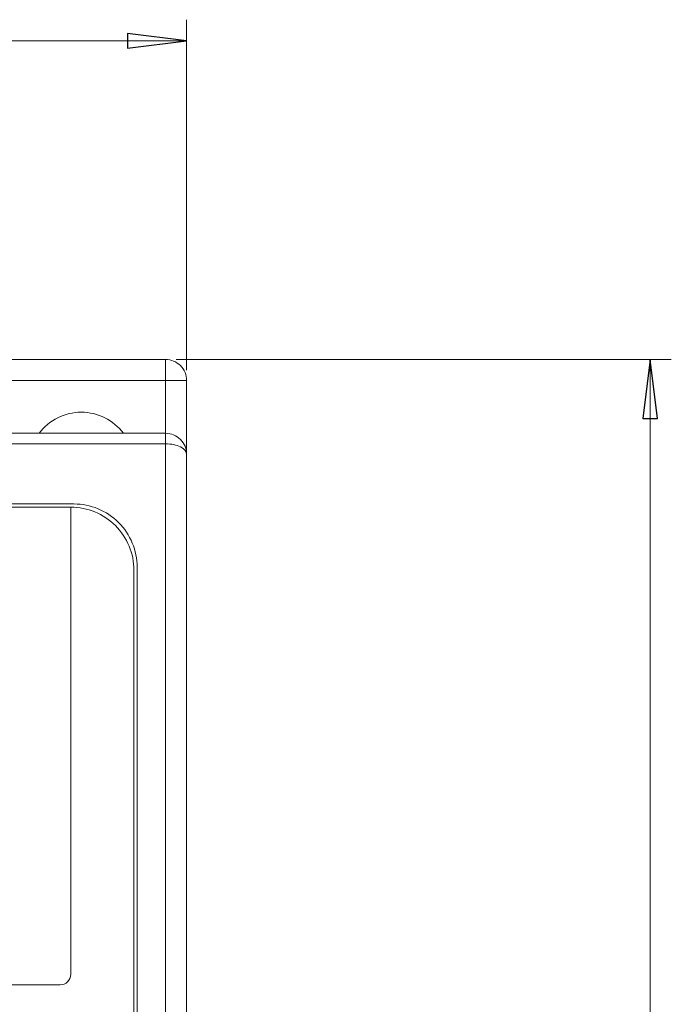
# Model space of a CAD drawing. Header units: millimetres. Extents: x -420 to 420, y -297 to 297.
# Tile 33 of 146: x -213 to -182, y -19 to 28. Entities that reach past the tile are written whole.
import ezdxf

# ---------------------------------------------------------------- set-up
doc = ezdxf.new("R2010")
doc.units = ezdxf.units.MM
doc.header["$MEASUREMENT"] = 0
doc.layers.add('layer 1', color=7, linetype='Continuous')

msp = doc.modelspace()

# ---------------------------------------------------------------- linework, layer by layer
at = {"layer": 'layer 1', "lineweight": 9}
for points in [[(-204.8955, 11.4975), (-204.8955, 11.4975), (-204.8955, 28.1076), (-204.8955, 28.1076)], [(-269.8955, 27.1076), (-269.8955, 27.1076), (-204.8955, 27.1076), (-204.8955, 27.1076)], [(-204.8955, 27.1076), (-204.8955, 27.1076), (-204.8955, 27.1076), (-204.8955, 27.1076)], [(-215.8955, 11.9975), (-215.8955, 11.9975), (-205.8955, 11.9975), (-205.8955, 11.9975)], [(-205.8955, 10.9975), (-205.8955, 10.9975), (-205.8955, 11.9975), (-205.8955, 11.9975)], [(-205.3955, 11.9975), (-205.3955, 11.9975), (-181.8955, 11.9975), (-181.8955, 11.9975)], [(-182.8955, 11.9975), (-182.8955, 11.9975), (-182.8955, 11.9975), (-182.8955, 11.9975)], [(-182.8955, 11.9975), (-182.8955, 11.9975), (-182.8955, -165.0025), (-182.8955, -165.0025)], [(-205.8955, 10.9975), (-205.8955, 10.9975), (-214.3955, 10.9975), (-214.3955, 10.9975)], [(-205.8955, 10.9975), (-205.8955, 10.9975), (-204.8955, 10.9975), (-204.8955, 10.9975)], [(-205.8955, 8.4975), (-205.8955, 8.4975), (-205.8955, 10.9975), (-205.8955, 10.9975)], [(-204.8955, 10.9975), (-204.8955, 10.9975), (-204.8955, 7.4975), (-204.8955, 7.4975)], [(-268.8955, 8.4975), (-268.8955, 8.4975), (-205.8955, 8.4975), (-205.8955, 8.4975)], [(-205.8955, 7.9975), (-205.8955, 7.9975), (-205.8955, 8.4975), (-205.8955, 8.4975)], [(-205.8955, 7.9975), (-205.8955, 7.9975), (-268.8955, 7.9975), (-268.8955, 7.9975)], [(-205.8955, -136.0025), (-205.8955, -136.0025), (-205.8955, 7.9975), (-205.8955, 7.9975)], [(-205.8955, 7.9975), (-205.8955, 7.9975), (-205.8955, 7.9975), (-205.8955, 7.9975)], [(-205.1884, 7.8511), (-205.1884, 7.8511), (-205.1884, 7.851), (-205.1884, 7.851)], [(-204.8955, 7.4975), (-204.8955, 7.4975), (-204.8955, 7.4975), (-204.8955, 7.4975)], [(-204.8955, 7.4975), (-204.8955, 7.4975), (-204.8955, -135.5025), (-204.8955, -135.5025)], [(-210.2455, 5.1475), (-210.2455, 5.1475), (-264.5455, 5.1475), (-264.5455, 5.1475)], [(-210.3955, 4.9975), (-210.3955, 4.9975), (-264.3955, 4.9975), (-264.3955, 4.9975)], [(-210.3955, -5.8525), (-210.3955, -5.8525), (-210.3955, 4.9975), (-210.3955, 4.9975)], [(-207.3955, -54.0025), (-207.3955, -54.0025), (-207.3955, 1.9975), (-207.3955, 1.9975)], [(-207.2455, -54.1525), (-207.2455, -54.1525), (-207.2455, 2.1475), (-207.2455, 2.1475)], [(-210.3955, -15.1525), (-210.3955, -15.1525), (-210.3955, -5.8525), (-210.3955, -5.8525)], [(-210.3955, -17.1525), (-210.3955, -17.1525), (-210.3955, -15.1525), (-210.3955, -15.1525)], [(-210.8955, -17.6525), (-210.6193, -17.6525), (-210.3955, -17.4286), (-210.3955, -17.1525)], [(-263.8955, -17.6525), (-263.8955, -17.6525), (-210.8955, -17.6525), (-210.8955, -17.6525)]]:
    msp.add_open_spline(points, degree=3, dxfattribs=at)
at = {"layer": 'layer 1'}
for points in [[(-207.6955, 26.7576), (-207.6955, 26.7576), (-207.6955, 27.4576), (-207.6955, 27.4576), (-207.6955, 27.4576), (-207.6955, 27.4576), (-204.8955, 27.1076), (-204.8955, 27.1076), (-204.8955, 27.1076), (-204.8955, 27.1076), (-207.6955, 26.7576), (-207.6955, 26.7576)], [(-182.5455, 9.1975), (-182.5455, 9.1975), (-183.2455, 9.1975), (-183.2455, 9.1975), (-183.2455, 9.1975), (-183.2455, 9.1975), (-182.8955, 11.9975), (-182.8955, 11.9975), (-182.8955, 11.9975), (-182.8955, 11.9975), (-182.5455, 9.1975), (-182.5455, 9.1975)]]:
    msp.add_open_spline(points, degree=3, knots=[0, 0, 0, 0, 0.25, 0.25, 0.25, 0.25, 0.5, 0.5, 0.5, 0.5, 1, 1, 1, 1], dxfattribs=at)
at = {"layer": 'layer 1', "lineweight": 9}
for points in [[(-207.6955, 26.7576), (-207.6955, 26.7576), (-207.6955, 27.4576), (-207.6955, 27.4576), (-207.6955, 27.4576), (-207.6955, 27.4576), (-204.8955, 27.1076), (-204.8955, 27.1076)], [(-204.8955, 10.9975), (-204.8955, 11.2627), (-205.0008, 11.5171), (-205.1884, 11.7046), (-205.1884, 11.7046), (-205.3759, 11.8922), (-205.6302, 11.9975), (-205.8955, 11.9975)], [(-182.5455, 9.1975), (-182.5455, 9.1975), (-183.2455, 9.1975), (-183.2455, 9.1975), (-183.2455, 9.1975), (-183.2455, 9.1975), (-182.8955, 11.9975), (-182.8955, 11.9975)], [(-207.8955, 8.4975), (-208.3676, 9.127), (-209.1086, 9.4975), (-209.8955, 9.4975), (-209.8955, 9.4975), (-210.6824, 9.4975), (-211.4233, 9.127), (-211.8955, 8.4975)], [(-204.8955, 7.4975), (-204.8955, 7.7627), (-205.0008, 8.0171), (-205.1884, 8.2046), (-205.1884, 8.2046), (-205.3759, 8.3922), (-205.6302, 8.4975), (-205.8955, 8.4975)], [(-204.8955, 7.4975), (-204.8955, 7.6301), (-205.0008, 7.7573), (-205.1884, 7.8511), (-205.1884, 7.8511), (-205.3759, 7.9448), (-205.6302, 7.9975), (-205.8955, 7.9975)], [(-204.8955, 7.4975), (-204.8955, 7.6301), (-205.0008, 7.7573), (-205.1884, 7.8511), (-205.1884, 7.8511), (-205.3759, 7.9448), (-205.6302, 7.9975), (-205.8955, 7.9975)], [(-204.8955, 7.4975), (-204.8955, 7.6301), (-205.0008, 7.7573), (-205.1884, 7.8511), (-205.1884, 7.8511), (-205.3759, 7.9448), (-205.6302, 7.9975), (-205.8955, 7.9975)], [(-204.8955, 7.4975), (-204.8955, 7.6301), (-205.0008, 7.7573), (-205.1884, 7.8511), (-205.1884, 7.8511), (-205.3759, 7.9448), (-205.6302, 7.9975), (-205.8955, 7.9975)], [(-204.8955, 7.4975), (-204.8955, 7.6301), (-205.0008, 7.7573), (-205.1884, 7.8511), (-205.1884, 7.8511), (-205.3759, 7.9448), (-205.6302, 7.9975), (-205.8955, 7.9975)], [(-204.8955, 7.4975), (-204.8955, 7.6301), (-205.0008, 7.7573), (-205.1884, 7.8511), (-205.1884, 7.8511), (-205.3759, 7.9448), (-205.6302, 7.9975), (-205.8955, 7.9975)], [(-204.8955, 7.4975), (-204.8955, 7.6301), (-205.0008, 7.7573), (-205.1884, 7.8511), (-205.1884, 7.8511), (-205.3759, 7.9448), (-205.6302, 7.9975), (-205.8955, 7.9975)], [(-204.8955, 7.4975), (-204.8955, 7.6301), (-205.0008, 7.7573), (-205.1884, 7.8511), (-205.1884, 7.8511), (-205.3759, 7.9448), (-205.6302, 7.9975), (-205.8955, 7.9975)], [(-204.8955, 7.4975), (-204.8955, 7.6301), (-205.0008, 7.7573), (-205.1884, 7.8511), (-205.1884, 7.8511), (-205.3759, 7.9448), (-205.6302, 7.9975), (-205.8955, 7.9975)], [(-204.8955, 7.4975), (-204.8955, 7.6301), (-205.0008, 7.7573), (-205.1884, 7.8511), (-205.1884, 7.8511), (-205.3759, 7.9448), (-205.6302, 7.9975), (-205.8955, 7.9975)], [(-204.8955, 7.4975), (-204.8955, 7.6301), (-205.0008, 7.7573), (-205.1884, 7.8511), (-205.1884, 7.8511), (-205.3759, 7.9448), (-205.6302, 7.9975), (-205.8955, 7.9975)], [(-204.8955, 7.4975), (-204.8955, 7.6301), (-205.0008, 7.7573), (-205.1884, 7.8511), (-205.1884, 7.8511), (-205.3759, 7.9448), (-205.6302, 7.9975), (-205.8955, 7.9975)], [(-204.8955, 7.4975), (-204.8955, 7.6301), (-205.0008, 7.7573), (-205.1884, 7.851), (-205.1884, 7.851), (-205.3759, 7.9448), (-205.6302, 7.9975), (-205.8955, 7.9975)], [(-204.8955, 7.4975), (-204.8955, 7.6301), (-205.0008, 7.7573), (-205.1884, 7.851), (-205.1884, 7.851), (-205.3759, 7.9448), (-205.6302, 7.9975), (-205.8955, 7.9975)], [(-204.8955, 7.4975), (-204.8955, 7.6301), (-205.0008, 7.7573), (-205.1884, 7.851), (-205.1884, 7.851), (-205.3759, 7.9448), (-205.6302, 7.9975), (-205.8955, 7.9975)], [(-204.8955, 7.4975), (-204.8955, 7.6301), (-205.0008, 7.7573), (-205.1884, 7.851), (-205.1884, 7.851), (-205.3759, 7.9448), (-205.6302, 7.9975), (-205.8955, 7.9975)], [(-204.8955, 7.4975), (-204.8955, 7.6301), (-205.0008, 7.7573), (-205.1884, 7.851), (-205.1884, 7.851), (-205.3759, 7.9448), (-205.6302, 7.9975), (-205.8955, 7.9975)], [(-204.8955, 7.4975), (-204.8955, 7.6301), (-205.0008, 7.7573), (-205.1884, 7.851), (-205.1884, 7.851), (-205.3759, 7.9448), (-205.6302, 7.9975), (-205.8955, 7.9975)], [(-204.8955, 7.4975), (-204.8955, 7.6301), (-205.0008, 7.7573), (-205.1884, 7.851), (-205.1884, 7.851), (-205.3759, 7.9448), (-205.6302, 7.9975), (-205.8955, 7.9975)], [(-204.8955, 7.4975), (-204.8955, 7.6301), (-205.0008, 7.7573), (-205.1884, 7.851), (-205.1884, 7.851), (-205.3759, 7.9448), (-205.6302, 7.9975), (-205.8955, 7.9975)], [(-204.8955, 7.4975), (-204.8955, 7.6301), (-205.0008, 7.7573), (-205.1884, 7.851), (-205.1884, 7.851), (-205.3759, 7.9448), (-205.6302, 7.9975), (-205.8955, 7.9975)], [(-207.2455, 2.1475), (-207.2455, 2.9432), (-207.5615, 3.7062), (-208.1241, 4.2688), (-208.1241, 4.2688), (-208.6867, 4.8314), (-209.4498, 5.1475), (-210.2455, 5.1475)], [(-207.3955, 1.9975), (-207.3955, 2.7932), (-207.7115, 3.5562), (-208.2741, 4.1188), (-208.2741, 4.1188), (-208.8367, 4.6814), (-209.5998, 4.9975), (-210.3955, 4.9975)]]:
    msp.add_open_spline(points, degree=3, knots=[0, 0, 0, 0, 0.3333333, 0.3333333, 0.3333333, 0.3333333, 1, 1, 1, 1], dxfattribs=at)
at = {"layer": 'layer 1'}
for points in [[(-204.8955, 27.1076), (-204.8955, 27.1076), (-204.8955, 27.1076), (-204.8955, 27.1076)], [(-182.8955, 11.9975), (-182.8955, 11.9975), (-182.8955, 11.9975), (-182.8955, 11.9975)]]:
    msp.add_open_spline(points, degree=3, dxfattribs=at)

doc.saveas('drawing.dxf')
